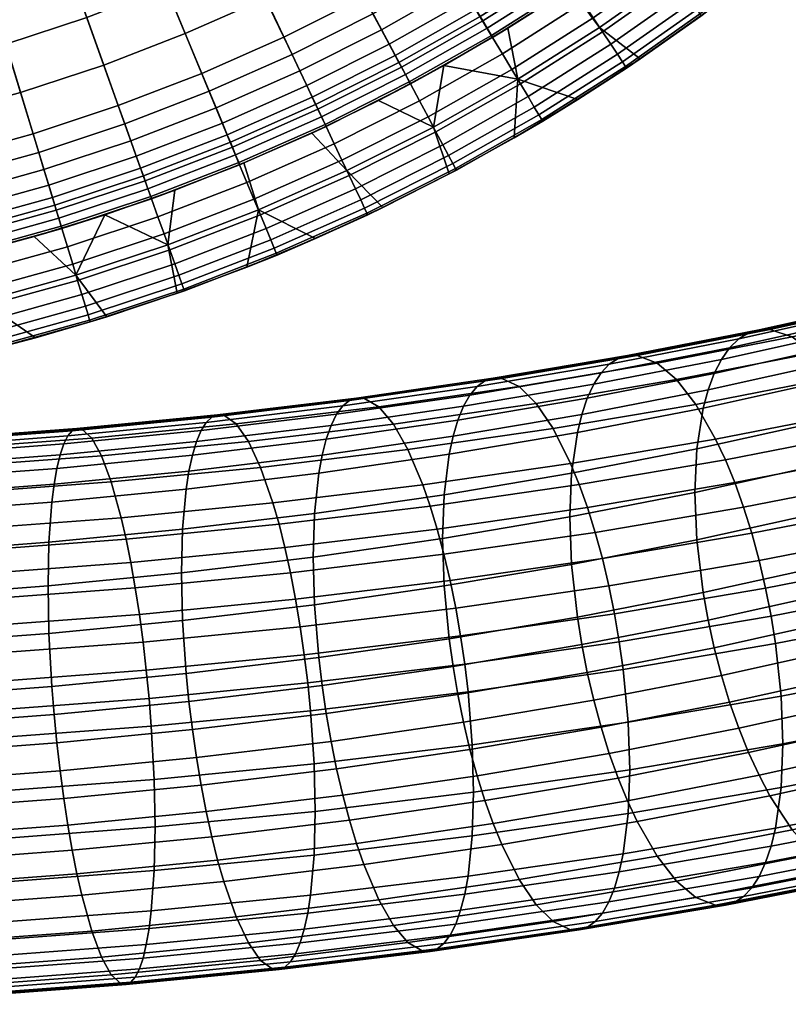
# Model space of a CAD drawing. Extents: x -240 to 240, y -191 to 145.
# Tile 77 of 106: x 37 to 92, y -188 to -117. Entities that reach past the tile are written whole.
import ezdxf

# ---------------------------------------------------------------- set-up
doc = ezdxf.new("R2010")
doc.units = 0
doc.layers.add('GLASS', color=18, linetype='CONTINUOUS')
doc.layers.add('ROPE', color=192, linetype='CONTINUOUS')

msp = doc.modelspace()

# ---------------------------------------------------------------- meshes
at = {"layer": 'GLASS'}
mesh = msp.add_polyface(dxfattribs=at)
corners = [(117.474, -5.771, 15), (117.615, 0, 15), (0, 0, 15), (117.049, -11.528, 15), (0, 0, 15), (116.342, -17.258, 15), (0, 0, 15), (115.355, -22.946, 15), (0, 0, 15), (114.091, -28.578, 15), (0, 0, 15), (112.551, -34.142, 15), (0, 0, 15), (110.74, -39.623, 15), (0, 0, 15), (108.662, -45.009, 15), (0, 0, 15), (106.323, -50.287, 15), (0, 0, 15), (103.728, -55.444, 15), (0, 0, 15), (100.882, -60.466, 15), (0, 0, 15), (97.794, -65.344, 15), (0, 0, 15), (94.47, -70.063, 15), (0, 0, 15), (90.918, -74.614, 15), (0, 0, 15), (87.147, -78.986, 15), (0, 0, 15), (83.167, -83.167, 15), (0, 0, 15), (87.821, -87.821, 15.152), (92.025, -83.406, 15.152), (78.986, -87.147, 15), (0, 0, 15), (83.406, -92.025, 15.152), (85.839, -94.708, 15.46), (90.382, -90.382, 15.46), (87.916, -97, 16.201), (92.569, -92.569, 16.201), (74.614, -90.918, 15), (0, 0, 15), (78.79, -96.006, 15.152), (81.088, -98.806, 15.46), (70.063, -94.47, 15), (0, 0, 15), (73.985, -99.757, 15.152), (65.344, -97.794, 15), (0, 0, 15), (60.466, -100.882, 15), (0, 0, 15), (55.444, -103.728, 15), (0, 0, 15), (50.287, -106.323, 15), (0, 0, 15), (45.009, -108.662, 15), (0, 0, 15), (39.623, -110.74, 15), (0, 0, 15), (34.142, -112.551, 15), (0, 0, 15), (28.578, -114.091, 15), (0, 0, 15), (22.946, -115.355, 15), (0, 0, 15), (17.258, -116.342, 15), (0, 0, 15), (11.528, -117.049, 15), (0, 0, 15), (5.771, -117.474, 15), (0, 0, 15), (0, -117.615, 15), (0, 0, 15), (-5.771, -117.474, 15), (0, 0, 15), (0, 0), (118.367, -70.946), (114.743, -76.669), (0, 0), (110.843, -82.207), (0, 0), (106.675, -87.546), (0, 0), (102.251, -92.675), (0, 0), (97.581, -97.581), (0, 0), (92.675, -102.251), (0, 0), (87.546, -106.675), (0, 0), (82.207, -110.843), (0, 0), (76.669, -114.743), (0, 0), (70.946, -118.367), (0, 0), (65.053, -121.705), (0, 0), (59.003, -124.751), (0, 0), (52.81, -127.495), (0, 0), (46.491, -129.933)]
mesh.append_faces([[corners[k] for k in face] for face in [(0, 1, 2, 2), (3, 0, 4, 4), (5, 3, 6, 6), (7, 5, 8, 8), (9, 7, 10, 10), (11, 9, 12, 12), (13, 11, 14, 14), (15, 13, 16, 16), (17, 15, 18, 18), (19, 17, 20, 20), (21, 19, 22, 22), (23, 21, 24, 24), (25, 23, 26, 26), (27, 25, 28, 28), (29, 27, 30, 30), (31, 29, 32, 32), (33, 34, 29, 31), (35, 31, 36, 36), (37, 33, 31, 35), (38, 39, 33, 37), (40, 41, 39, 38), (42, 35, 43, 43), (44, 37, 35, 42), (45, 38, 37, 44), (46, 42, 47, 47), (48, 44, 42, 46), (49, 46, 50, 50), (51, 49, 52, 52), (53, 51, 54, 54), (55, 53, 56, 56), (57, 55, 58, 58), (59, 57, 60, 60), (61, 59, 62, 62), (63, 61, 64, 64), (65, 63, 66, 66), (67, 65, 68, 68), (69, 67, 70, 70), (71, 69, 72, 72), (73, 71, 74, 74), (75, 73, 76, 76), (77, 78, 79, 79), (80, 79, 81, 81), (82, 81, 83, 83), (84, 83, 85, 85), (86, 85, 87, 87), (88, 87, 89, 89), (90, 89, 91, 91), (92, 91, 93, 93), (94, 93, 95, 95), (96, 95, 97, 97), (98, 97, 99, 99), (100, 99, 101, 101), (102, 101, 103, 103), (104, 103, 105, 105)]])
mesh = msp.add_polyface(dxfattribs=at)
corners = [(53.117, -127.368, 500), (48.169, -129.32, 500), (47.67, -133.228, 500), (54.15, -130.729, 500), (43.15, -131.08, 500), (47.528, -114.744, 15.152), (53.101, -112.274, 15.152), (50.287, -106.323, 15), (45.009, -108.662, 15), (41.841, -116.938, 15.152), (39.623, -110.74, 15), (43.061, -120.348, 15.46), (48.915, -118.09, 15.46), (44.103, -123.26, 16.201), (50.098, -120.948, 16.201), (44.572, -124.57, 16.939), (50.631, -122.233, 16.939), (45.006, -125.784, 18.214), (51.124, -123.425, 18.214), (45.4, -126.884, 20.371), (51.571, -124.504, 20.371), (45.71, -127.75, 23.987), (51.923, -125.354, 23.987), (45.904, -128.294, 29.863), (52.144, -125.887, 29.863), (46.03, -128.645, 39.473), (52.287, -126.232, 39.473), (46.234, -129.214, 66.719), (52.518, -126.79, 66.719), (46.434, -129.774, 115.045), (52.746, -127.34, 115.045), (46.491, -129.933, 152.15), (52.81, -127.495, 152.15), (36.053, -118.85, 15.152), (34.142, -112.551, 15), (37.104, -122.316, 15.46), (38.002, -125.276, 16.201), (38.406, -126.607, 16.939), (38.78, -127.841, 18.214), (39.119, -128.959, 20.371), (39.386, -129.839, 23.987), (39.554, -130.392, 29.863), (39.662, -130.749, 39.473), (39.838, -131.327, 66.719), (40.01, -131.896, 115.045), (40.059, -132.058, 152.15), (30.178, -120.476, 15.152), (28.578, -114.091, 15), (31.058, -123.989, 15.46), (31.809, -126.99, 16.201), (32.147, -128.339, 16.939), (32.461, -129.59, 18.214), (32.744, -130.723, 20.371), (32.968, -131.616, 23.987), (33.108, -132.176, 29.863), (33.199, -132.537, 39.473), (33.346, -133.124, 66.719), (24.23, -121.811, 15.152), (22.946, -115.355, 15), (24.936, -125.364, 15.46), (25.54, -128.398, 16.201), (25.811, -129.762, 16.939), (26.063, -131.027, 18.214), (26.291, -132.172, 20.371), (26.47, -133.075, 23.987), (46.491, -129.933, 458.663), (52.81, -127.495, 458.663), (40.059, -132.058, 458.663), (48.169, -129.32, 500), (53.117, -127.368, 500), (43.15, -131.08, 500), (38.066, -132.646, 500), (47.393, -132.455, 0.533), (53.835, -129.97, 0.533), (54.299, -131.088, 1.18), (47.801, -133.595, 1.18), (46.951, -131.219, 0.135), (53.333, -128.757, 0.135), (46.491, -129.933), (52.81, -127.495), (40.059, -132.058), (40.456, -133.365, 0.135), (0, 0), (0, 0), (33.531, -133.864)]
mesh.append_faces([[corners[k] for k in face] for face in [(0, 1, 2, 3), (4, 2, 1, 1), (5, 6, 7, 8), (9, 5, 8, 10), (11, 12, 5, 9), (13, 14, 12, 11), (15, 16, 14, 13), (17, 18, 16, 15), (19, 20, 18, 17), (21, 22, 20, 19), (23, 24, 22, 21), (25, 26, 24, 23), (27, 28, 26, 25), (29, 30, 28, 27), (31, 32, 30, 29), (33, 9, 10, 34), (35, 11, 9, 33), (36, 13, 11, 35), (37, 15, 13, 36), (38, 17, 15, 37), (39, 19, 17, 38), (40, 21, 19, 39), (41, 23, 21, 40), (42, 25, 23, 41), (43, 27, 25, 42), (44, 29, 27, 43), (45, 31, 29, 44), (46, 33, 34, 47), (48, 35, 33, 46), (49, 36, 35, 48), (50, 37, 36, 49), (51, 38, 37, 50), (52, 39, 38, 51), (53, 40, 39, 52), (54, 41, 40, 53), (55, 42, 41, 54), (56, 43, 42, 55), (57, 46, 47, 58), (59, 48, 46, 57), (60, 49, 48, 59), (61, 50, 49, 60), (62, 51, 50, 61), (63, 52, 51, 62), (64, 53, 52, 63), (31, 65, 66, 32), (45, 67, 65, 31), (66, 65, 68, 69), (65, 67, 70, 68), (71, 70, 67, 67), (72, 73, 74, 75), (76, 77, 73, 72), (78, 79, 77, 76), (80, 78, 76, 81), (82, 78, 80, 80), (83, 80, 84, 84)]])
mesh = msp.add_polyface(dxfattribs=at)
corners = [(76.53, -114.835, 500), (72.048, -117.699, 500), (72.746, -121.369, 500), (78.613, -117.653, 500), (66.703, -124.792, 500), (67.459, -120.388, 500), (62.769, -122.898, 500), (69.001, -103.267, 15.152), (73.985, -99.757, 15.152), (70.063, -94.47, 15), (65.344, -97.794, 15), (71.013, -106.279, 15.46), (76.142, -102.666, 15.46), (72.731, -108.85, 16.201), (77.985, -105.15, 16.201), (63.85, -106.528, 15.152), (60.466, -100.882, 15), (65.713, -109.635, 15.46), (67.303, -112.288, 16.201), (68.018, -113.481, 16.939), (73.504, -110.007, 16.939), (68.681, -114.587, 18.214), (74.221, -111.079, 18.214), (69.281, -115.589, 20.371), (74.87, -112.05, 20.371), (69.754, -116.378, 23.987), (75.381, -112.815, 23.987), (70.051, -116.873, 29.863), (75.701, -113.295, 29.863), (70.243, -117.193, 39.473), (75.909, -113.605, 39.473), (70.554, -117.712, 66.719), (76.245, -114.108, 66.719), (70.859, -118.222, 115.045), (76.575, -114.603, 115.045), (70.946, -118.367, 152.15), (76.669, -114.743, 152.15), (58.546, -109.533, 15.152), (55.444, -103.728, 15), (60.254, -112.727, 15.46), (61.712, -115.455, 16.201), (62.368, -116.682, 16.939), (62.976, -117.819, 18.214), (63.526, -118.849, 20.371), (63.96, -119.661, 23.987), (64.232, -120.17, 29.863), (64.408, -120.499, 39.473), (64.693, -121.032, 66.719), (64.973, -121.556, 115.045), (65.053, -121.705, 152.15), (53.101, -112.274, 15.152), (50.287, -106.323, 15), (54.65, -115.548, 15.46), (55.973, -118.344, 16.201), (56.567, -119.602, 16.939), (57.119, -120.767, 18.214), (57.618, -121.823, 20.371), (58.011, -122.655, 23.987), (58.258, -123.177, 29.863), (58.418, -123.514, 39.473), (58.676, -124.06, 66.719), (48.915, -118.09, 15.46), (47.528, -114.744, 15.152), (50.098, -120.948, 16.201), (50.631, -122.233, 16.939), (51.124, -123.425, 18.214), (51.571, -124.504, 20.371), (65.053, -121.705, 458.663), (70.946, -118.367, 458.663), (76.669, -114.743, 458.663), (67.459, -120.388, 500), (72.048, -117.699, 500), (76.53, -114.835, 500), (62.769, -122.898, 500), (72.323, -120.664, 0.533), (78.157, -116.97, 0.533), (78.829, -117.976, 1.18), (72.946, -121.702, 1.18), (71.648, -119.538, 0.135), (77.427, -115.878, 0.135), (70.946, -118.367), (76.669, -114.743), (65.697, -122.91, 0.135), (66.316, -124.068, 0.533), (65.053, -121.705)]
mesh.append_faces([[corners[k] for k in face] for face in [(0, 1, 2, 3), (4, 5, 6, 6), (2, 1, 5, 5), (7, 8, 9, 10), (11, 12, 8, 7), (13, 14, 12, 11), (15, 7, 10, 16), (17, 11, 7, 15), (18, 13, 11, 17), (19, 20, 13, 18), (21, 22, 20, 19), (23, 24, 22, 21), (25, 26, 24, 23), (27, 28, 26, 25), (29, 30, 28, 27), (31, 32, 30, 29), (33, 34, 32, 31), (35, 36, 34, 33), (37, 15, 16, 38), (39, 17, 15, 37), (40, 18, 17, 39), (41, 19, 18, 40), (42, 21, 19, 41), (43, 23, 21, 42), (44, 25, 23, 43), (45, 27, 25, 44), (46, 29, 27, 45), (47, 31, 29, 46), (48, 33, 31, 47), (49, 35, 33, 48), (50, 37, 38, 51), (52, 39, 37, 50), (53, 40, 39, 52), (54, 41, 40, 53), (55, 42, 41, 54), (56, 43, 42, 55), (57, 44, 43, 56), (58, 45, 44, 57), (59, 46, 45, 58), (60, 47, 46, 59), (61, 52, 50, 62), (63, 53, 52, 61), (64, 54, 53, 63), (65, 55, 54, 64), (66, 56, 55, 65), (49, 67, 68, 35), (35, 68, 69, 36), (68, 67, 70, 71), (69, 68, 71, 72), (73, 70, 67, 67), (74, 75, 76, 77), (78, 79, 75, 74), (80, 81, 79, 78), (82, 78, 74, 83), (84, 80, 78, 82)]])
mesh = msp.add_polyface(dxfattribs=at)
corners = [(84.291, -113.654, 500), (85.147, -108.6, 500), (80.899, -111.8, 500), (89.767, -109.381, 500), (89.269, -105.238, 500), (76.53, -114.835, 500), (78.613, -117.653, 500), (85.874, -116.836, 500), (90.108, -113.602, 500), (72.746, -121.369, 500), (77.064, -122.826, 500), (81.524, -119.912, 500), (83.05, -101.197, 16.201), (87.916, -97, 16.201), (85.839, -94.708, 15.46), (81.088, -98.806, 15.46), (83.933, -102.273, 16.939), (88.85, -98.031, 16.939), (84.751, -103.269, 18.214), (89.716, -98.986, 18.214), (76.142, -102.666, 15.46), (78.79, -96.006, 15.152), (73.985, -99.757, 15.152), (77.985, -105.15, 16.201), (78.814, -106.268, 16.939), (79.582, -107.304, 18.214), (80.277, -108.242, 20.371), (85.492, -104.172, 20.371), (80.826, -108.981, 23.987), (86.076, -104.883, 23.987), (81.169, -109.444, 29.863), (86.442, -105.33, 29.863), (81.392, -109.744, 39.473), (86.678, -105.618, 39.473), (81.752, -110.23, 66.719), (87.062, -106.085, 66.719), (82.106, -110.707, 115.045), (87.439, -106.545, 115.045), (82.207, -110.843, 152.15), (87.546, -106.675, 152.15), (73.504, -110.007, 16.939), (72.731, -108.85, 16.201), (74.221, -111.079, 18.214), (74.87, -112.05, 20.371), (75.381, -112.815, 23.987), (75.701, -113.295, 29.863), (75.909, -113.605, 39.473), (76.245, -114.108, 66.719), (76.575, -114.603, 115.045), (76.669, -114.743, 152.15), (76.669, -114.743, 458.663), (82.207, -110.843, 458.663), (87.546, -106.675, 458.663), (76.53, -114.835, 500), (80.899, -111.8, 500), (85.147, -108.6, 500), (89.269, -105.238, 500), (83.802, -112.994, 0.533), (89.246, -108.746, 0.533), (90.013, -109.682, 1.18), (84.523, -113.966, 1.18), (83.02, -111.94, 0.135), (88.413, -107.731, 0.135), (82.207, -110.843), (87.546, -106.675), (80.483, -120.451, 5.634), (86.296, -116.357, 5.634), (86.376, -116.465, 7), (80.558, -120.563, 7), (80.262, -120.12, 4.321), (86.059, -116.037, 4.321), (79.902, -119.582, 3.111), (85.674, -115.518, 3.111), (79.419, -118.858, 2.05), (85.155, -114.818, 2.05), (78.829, -117.976, 1.18), (78.157, -116.97, 0.533), (77.427, -115.878, 0.135), (76.669, -114.743), (74.476, -124.255, 5.634), (74.545, -124.371, 7), (74.271, -123.914, 4.321), (73.938, -123.359, 3.111), (73.491, -122.612, 2.05), (72.946, -121.702, 1.18), (85.874, -116.836, 500), (81.524, -119.912, 500), (77.064, -122.826, 500)]
mesh.append_faces([[corners[k] for k in face] for face in [(0, 1, 2, 2), (3, 4, 1, 1), (2, 5, 6, 0), (3, 0, 7, 8), (0, 3, 1, 1), (6, 9, 10, 11), (0, 6, 11, 7), (12, 13, 14, 15), (16, 17, 13, 12), (18, 19, 17, 16), (20, 15, 21, 22), (23, 12, 15, 20), (24, 16, 12, 23), (25, 18, 16, 24), (26, 27, 18, 25), (28, 29, 27, 26), (30, 31, 29, 28), (32, 33, 31, 30), (34, 35, 33, 32), (36, 37, 35, 34), (38, 39, 37, 36), (40, 24, 23, 41), (42, 25, 24, 40), (43, 26, 25, 42), (44, 28, 26, 43), (45, 30, 28, 44), (46, 32, 30, 45), (47, 34, 32, 46), (48, 36, 34, 47), (49, 38, 36, 48), (49, 50, 51, 38), (38, 51, 52, 39), (51, 50, 53, 54), (52, 51, 54, 55), (56, 52, 55, 55), (57, 58, 59, 60), (61, 62, 58, 57), (63, 64, 62, 61), (65, 66, 67, 68), (69, 70, 66, 65), (71, 72, 70, 69), (73, 74, 72, 71), (75, 60, 74, 73), (76, 57, 60, 75), (77, 61, 57, 76), (78, 63, 61, 77), (79, 65, 68, 80), (81, 69, 65, 79), (82, 71, 69, 81), (83, 73, 71, 82), (84, 75, 73, 83), (85, 86, 68, 67), (87, 68, 86, 86), (87, 80, 68, 68)]])
mesh = msp.add_polyface(dxfattribs=at)
corners = [(57.986, -125.226, 500), (53.117, -127.368, 500), (54.15, -130.729, 500), (60.499, -127.914, 500), (66.703, -124.792, 500), (63.085, -130.558, 500), (67.838, -128.152, 500), (62.769, -122.898, 500), (58.246, -132.787, 500), (72.746, -121.369, 500), (67.459, -120.388, 500), (72.5, -125.574, 500), (77.064, -122.826, 500), (53.329, -134.837, 500), (58.931, -124.598, 115.045), (64.973, -121.556, 115.045), (64.693, -121.032, 66.719), (58.676, -124.06, 66.719), (59.003, -124.751, 152.15), (65.053, -121.705, 152.15), (51.923, -125.354, 23.987), (58.011, -122.655, 23.987), (57.618, -121.823, 20.371), (51.571, -124.504, 20.371), (52.144, -125.887, 29.863), (58.258, -123.177, 29.863), (52.287, -126.232, 39.473), (58.418, -123.514, 39.473), (52.518, -126.79, 66.719), (52.746, -127.34, 115.045), (52.81, -127.495, 152.15), (59.003, -124.751, 458.663), (65.053, -121.705, 458.663), (52.81, -127.495, 458.663), (57.986, -125.226, 500), (62.769, -122.898, 500), (53.117, -127.368, 500), (68.289, -127.76, 5.634), (74.476, -124.255, 5.634), (74.545, -124.371, 7), (68.353, -127.879, 7), (68.101, -127.409, 4.321), (74.271, -123.914, 4.321), (67.796, -126.838, 3.111), (73.938, -123.359, 3.111), (67.386, -126.07, 2.05), (73.491, -122.612, 2.05), (66.886, -125.135, 1.18), (72.946, -121.702, 1.18), (66.316, -124.068, 0.533), (72.323, -120.664, 0.533), (61.938, -130.957, 5.634), (61.995, -131.078, 7), (61.768, -130.597, 4.321), (61.491, -130.012, 3.111), (61.119, -129.225, 2.05), (60.665, -128.266, 1.18), (60.148, -127.172, 0.533), (59.586, -125.985, 0.135), (65.697, -122.91, 0.135), (59.003, -124.751), (65.053, -121.705), (55.438, -133.838, 5.634), (55.489, -133.963, 7), (55.285, -133.47, 4.321), (55.038, -132.873, 3.111), (54.704, -132.068, 2.05), (54.299, -131.088, 1.18), (53.835, -129.97, 0.533), (53.333, -128.757, 0.135), (52.81, -127.495), (48.804, -136.397, 5.634), (48.849, -136.524, 7), (48.67, -136.022, 4.321), (48.452, -135.413, 3.111), (48.158, -134.593, 2.05), (47.801, -133.595, 1.18), (72.5, -125.574, 500), (77.064, -122.826, 500), (67.838, -128.152, 500), (63.085, -130.558, 500), (53.329, -134.837, 500), (58.246, -132.787, 500), (48.339, -136.705, 500)]
mesh.append_faces([[corners[k] for k in face] for face in [(0, 1, 2, 3), (4, 3, 5, 6), (3, 4, 7, 0), (3, 2, 8, 5), (9, 10, 4, 4), (9, 4, 6, 11), (11, 12, 9, 9), (13, 8, 2, 2), (14, 15, 16, 17), (18, 19, 15, 14), (20, 21, 22, 23), (24, 25, 21, 20), (26, 27, 25, 24), (28, 17, 27, 26), (29, 14, 17, 28), (30, 18, 14, 29), (18, 31, 32, 19), (30, 33, 31, 18), (32, 31, 34, 35), (31, 33, 36, 34), (37, 38, 39, 40), (41, 42, 38, 37), (43, 44, 42, 41), (45, 46, 44, 43), (47, 48, 46, 45), (49, 50, 48, 47), (51, 37, 40, 52), (53, 41, 37, 51), (54, 43, 41, 53), (55, 45, 43, 54), (56, 47, 45, 55), (57, 49, 47, 56), (58, 59, 49, 57), (60, 61, 59, 58), (62, 51, 52, 63), (64, 53, 51, 62), (65, 54, 53, 64), (66, 55, 54, 65), (67, 56, 55, 66), (68, 57, 56, 67), (69, 58, 57, 68), (70, 60, 58, 69), (71, 62, 63, 72), (73, 64, 62, 71), (74, 65, 64, 73), (75, 66, 65, 74), (76, 67, 66, 75), (77, 39, 78, 78), (79, 80, 52, 40), (81, 63, 82, 82), (81, 83, 72, 63), (82, 52, 80, 80), (77, 79, 40, 39), (52, 82, 63, 63)]])
mesh = msp.add_polyface(dxfattribs=at)
corners = [(54.15, -130.729, 500), (47.67, -133.228, 500), (48.339, -136.705, 500), (53.329, -134.837, 500), (43.15, -131.08, 500), (41.075, -135.407, 500), (38.066, -132.646, 500), (32.926, -134.014, 500), (34.382, -137.259, 500), (27.737, -135.184, 500), (27.605, -138.781, 500), (38.172, -139.885, 500), (43.285, -138.389, 500), (20.762, -139.968, 500), (22.551, -143.236, 500), (27.798, -142.31, 500), (33.007, -141.193, 500), (33.49, -133.701, 115.045), (40.01, -131.896, 115.045), (39.838, -131.327, 66.719), (33.346, -133.124, 66.719), (33.531, -133.864, 152.15), (40.059, -132.058, 152.15), (26.583, -133.641, 29.863), (33.108, -132.176, 29.863), (32.968, -131.616, 23.987), (26.47, -133.075, 23.987), (26.656, -134.007, 39.473), (33.199, -132.537, 39.473), (26.774, -134.6, 66.719), (26.89, -135.183, 115.045), (26.922, -135.348, 152.15), (26.922, -135.348, 458.663), (33.531, -133.864, 458.663), (40.059, -132.058, 458.663), (27.737, -135.184, 500), (32.926, -134.014, 500), (38.066, -132.646, 500), (22.507, -136.152, 500), (42.052, -138.628, 5.634), (48.804, -136.397, 5.634), (48.849, -136.524, 7), (42.091, -138.756, 7), (41.937, -138.246, 4.321), (48.67, -136.022, 4.321), (41.749, -137.627, 3.111), (48.452, -135.413, 3.111), (41.496, -136.794, 2.05), (48.158, -134.593, 2.05), (41.188, -135.779, 1.18), (47.801, -133.595, 1.18), (40.837, -134.621, 0.533), (47.393, -132.455, 0.533), (40.456, -133.365, 0.135), (46.951, -131.219, 0.135), (35.199, -140.524, 5.634), (35.232, -140.655, 7), (35.103, -140.138, 4.321), (34.945, -139.51, 3.111), (34.734, -138.666, 2.05), (34.476, -137.637, 1.18), (34.182, -136.463, 0.533), (33.863, -135.189, 0.135), (33.531, -133.864), (40.059, -132.058), (28.262, -142.082, 5.634), (28.288, -142.214, 7), (28.184, -141.691, 4.321), (28.058, -141.057, 3.111), (27.888, -140.203, 2.05), (27.681, -139.163, 1.18), (27.445, -137.976, 0.533), (27.189, -136.688, 0.135), (26.922, -135.348), (21.256, -143.298, 5.634), (21.276, -143.431, 7), (21.198, -142.904, 4.321), (38.172, -139.885, 500), (33.007, -141.193, 500), (43.285, -138.389, 500), (27.798, -142.31, 500), (22.551, -143.236, 500), (48.339, -136.705, 500)]
mesh.append_faces([[corners[k] for k in face] for face in [(0, 1, 2, 3), (1, 4, 5, 5), (6, 7, 8, 5), (7, 9, 10, 8), (5, 8, 11, 12), (10, 13, 14, 15), (8, 10, 15, 16), (4, 6, 5, 5), (1, 5, 12, 2), (11, 8, 16, 16), (17, 18, 19, 20), (21, 22, 18, 17), (23, 24, 25, 26), (27, 28, 24, 23), (29, 20, 28, 27), (30, 17, 20, 29), (31, 21, 17, 30), (31, 32, 33, 21), (21, 33, 34, 22), (33, 32, 35, 35), (34, 33, 36, 37), (38, 35, 32, 32), (36, 33, 35, 35), (39, 40, 41, 42), (43, 44, 40, 39), (45, 46, 44, 43), (47, 48, 46, 45), (49, 50, 48, 47), (51, 52, 50, 49), (53, 54, 52, 51), (55, 39, 42, 56), (57, 43, 39, 55), (58, 45, 43, 57), (59, 47, 45, 58), (60, 49, 47, 59), (61, 51, 49, 60), (62, 53, 51, 61), (63, 64, 53, 62), (65, 55, 56, 66), (67, 57, 55, 65), (68, 58, 57, 67), (69, 59, 58, 68), (70, 60, 59, 69), (71, 61, 60, 70), (72, 62, 61, 71), (73, 63, 62, 72), (74, 65, 66, 75), (76, 67, 65, 74), (56, 77, 78, 78), (77, 42, 79, 79), (78, 80, 66, 56), (80, 81, 75, 66), (82, 79, 42, 41), (77, 56, 42, 42)]])
at = {"layer": 'ROPE'}
mesh = msp.add_polyface(dxfattribs=at)
corners = [(99.285, -137.285, 118.024), (108.279, -135.051, 122.358), (109.214, -134.995, 120.675), (100.144, -137.248, 116.304), (98.458, -137.524, 119.777), (107.378, -135.308, 124.075), (97.676, -137.968, 121.535), (106.526, -135.77, 125.8), (96.954, -138.615, 123.271), (105.738, -136.433, 127.504), (96.302, -139.457, 124.956), (105.028, -137.289, 129.161), (95.731, -140.479, 126.564), (104.407, -138.324, 130.744), (95.249, -141.66, 128.071), (103.881, -139.515, 132.231), (94.858, -142.975, 129.458), (103.455, -140.84, 133.601), (94.355, -145.903, 131.821), (102.907, -143.778, 135.941), (94.197, -149.042, 133.593), (102.735, -146.92, 137.707), (94.355, -152.439, 134.863), (102.907, -150.315, 138.984), (94.858, -156.198, 135.613), (103.455, -154.062, 139.756), (95.249, -158.158, 135.751), (103.881, -156.014, 139.91), (99.362, -150.004, 98.19), (109.539, -147.755, 102.552), (110.261, -149.595, 101.974), (100.018, -151.859, 97.583), (98.653, -148.254, 98.965), (108.757, -146.021, 103.296), (97.902, -146.633, 99.893), (107.929, -144.417, 104.191), (97.123, -145.162, 100.953), (107.071, -142.964, 105.218), (95.534, -142.72, 103.378), (105.32, -140.557, 107.573), (93.98, -140.972, 106.047), (103.607, -138.845, 110.174), (92.426, -139.824, 108.995), (101.895, -137.732, 113.054), (90.837, -139.305, 112.314), (90.058, -139.325, 114.069), (89.307, -139.546, 115.854), (88.598, -139.974, 117.644), (87.942, -140.607, 119.408), (87.35, -141.436, 121.119), (86.833, -142.445, 122.749), (86.395, -143.616, 124.276), (86.04, -144.924, 125.679), (85.583, -147.841, 128.061), (85.441, -150.977, 129.84), (85.583, -154.378, 131.103), (86.04, -158.147, 131.833), (90.059, -155.843, 93.173), (100.609, -153.789, 97.157), (101.127, -155.764, 96.916), (90.522, -157.829, 92.911), (89.53, -153.901, 93.623), (88.943, -152.032, 94.256), (88.308, -150.268, 95.059), (87.637, -148.631, 96.017), (86.94, -147.144, 97.108), (85.518, -144.67, 99.596), (84.128, -142.89, 102.327), (82.737, -141.711, 105.336), (81.315, -141.158, 108.719), (80.618, -141.162, 110.505), (79.947, -141.369, 112.32), (79.312, -141.782, 114.137), (78.818, -155.713, 90.108), (79.282, -157.666, 89.637), (78.302, -153.833, 90.764)]
mesh.append_faces([[corners[k] for k in face] for face in [(0, 1, 2, 3), (4, 5, 1, 0), (6, 7, 5, 4), (8, 9, 7, 6), (10, 11, 9, 8), (12, 13, 11, 10), (14, 15, 13, 12), (16, 17, 15, 14), (18, 19, 17, 16), (20, 21, 19, 18), (22, 23, 21, 20), (24, 25, 23, 22), (26, 27, 25, 24), (28, 29, 30, 31), (32, 33, 29, 28), (34, 35, 33, 32), (36, 37, 35, 34), (38, 39, 37, 36), (40, 41, 39, 38), (42, 43, 41, 40), (44, 3, 43, 42), (45, 0, 3, 44), (46, 4, 0, 45), (47, 6, 4, 46), (48, 8, 6, 47), (49, 10, 8, 48), (50, 12, 10, 49), (51, 14, 12, 50), (52, 16, 14, 51), (53, 18, 16, 52), (54, 20, 18, 53), (55, 22, 20, 54), (56, 24, 22, 55), (57, 58, 59, 60), (61, 31, 58, 57), (62, 28, 31, 61), (63, 32, 28, 62), (64, 34, 32, 63), (65, 36, 34, 64), (66, 38, 36, 65), (67, 40, 38, 66), (68, 42, 40, 67), (69, 44, 42, 68), (70, 45, 44, 69), (71, 46, 45, 70), (72, 47, 46, 71), (73, 61, 57, 74), (75, 62, 61, 73)]])
mesh = msp.add_polyface(dxfattribs=at)
corners = [(78.725, -142.401, 115.928), (87.942, -140.607, 119.408), (88.598, -139.974, 117.644), (79.312, -141.782, 114.137), (78.196, -143.218, 117.662), (87.35, -141.436, 121.119), (77.733, -144.217, 119.313), (86.833, -142.445, 122.749), (77.341, -145.379, 120.857), (86.395, -143.616, 124.276), (77.024, -146.679, 122.274), (86.04, -144.924, 125.679), (76.615, -149.587, 124.674), (85.583, -147.841, 128.061), (76.487, -152.72, 126.459), (85.441, -150.977, 129.84), (76.615, -156.124, 127.717), (85.583, -154.378, 131.103), (77.024, -159.902, 128.429), (86.04, -158.147, 131.833), (77.341, -161.877, 128.537), (86.395, -160.115, 131.955), (77.733, -163.873, 128.463), (86.833, -162.102, 131.899), (77.744, -152.055, 91.592), (88.308, -150.268, 95.059), (88.943, -152.032, 94.256), (78.302, -153.833, 90.764), (77.154, -150.405, 92.577), (87.637, -148.631, 96.017), (76.542, -148.904, 93.696), (86.94, -147.144, 97.108), (75.293, -146.4, 96.241), (85.518, -144.67, 99.596), (74.072, -144.592, 99.027), (84.128, -142.89, 102.327), (72.85, -143.383, 102.092), (82.737, -141.711, 105.336), (71.601, -142.802, 105.531), (81.315, -141.158, 108.719), (70.989, -142.791, 107.345), (80.618, -141.162, 110.505), (70.399, -142.984, 109.187), (79.947, -141.369, 112.32), (69.841, -143.384, 111.029), (69.326, -143.992, 112.843), (68.861, -144.797, 114.599), (68.454, -145.787, 116.268), (68.11, -146.941, 117.828), (67.831, -148.235, 119.257), (67.472, -151.134, 121.674), (67.36, -154.264, 123.463), (67.472, -157.671, 124.716), (67.831, -161.457, 125.412), (68.11, -163.439, 125.507), (68.651, -161.255, 86.265), (79.689, -159.661, 89.356), (80.034, -161.665, 89.267), (68.946, -163.266, 86.162), (68.302, -159.252, 86.562), (79.282, -157.666, 89.637), (67.903, -157.289, 87.051), (78.818, -155.713, 90.108), (67.461, -155.398, 87.728), (66.983, -153.608, 88.579), (66.477, -151.946, 89.587), (65.952, -150.433, 90.731), (64.88, -147.903, 93.325), (63.833, -146.07, 96.16), (62.785, -144.836, 99.273), (61.714, -144.229, 102.763), (61.189, -144.206, 104.6), (60.683, -144.387, 106.466), (60.205, -144.776, 108.331), (59.762, -145.372, 110.165), (59.364, -146.168, 111.939), (59.015, -147.15, 113.625)]
mesh.append_faces([[corners[k] for k in face] for face in [(0, 1, 2, 3), (4, 5, 1, 0), (6, 7, 5, 4), (8, 9, 7, 6), (10, 11, 9, 8), (12, 13, 11, 10), (14, 15, 13, 12), (16, 17, 15, 14), (18, 19, 17, 16), (20, 21, 19, 18), (22, 23, 21, 20), (24, 25, 26, 27), (28, 29, 25, 24), (30, 31, 29, 28), (32, 33, 31, 30), (34, 35, 33, 32), (36, 37, 35, 34), (38, 39, 37, 36), (40, 41, 39, 38), (42, 43, 41, 40), (44, 3, 43, 42), (45, 0, 3, 44), (46, 4, 0, 45), (47, 6, 4, 46), (48, 8, 6, 47), (49, 10, 8, 48), (50, 12, 10, 49), (51, 14, 12, 50), (52, 16, 14, 51), (53, 18, 16, 52), (54, 20, 18, 53), (55, 56, 57, 58), (59, 60, 56, 55), (61, 62, 60, 59), (63, 27, 62, 61), (64, 24, 27, 63), (65, 28, 24, 64), (66, 30, 28, 65), (67, 32, 30, 66), (68, 34, 32, 67), (69, 36, 34, 68), (70, 38, 36, 69), (71, 40, 38, 70), (72, 42, 40, 71), (73, 44, 42, 72), (74, 45, 44, 73), (75, 46, 45, 74), (76, 47, 46, 75)]])
mesh = msp.add_polyface(dxfattribs=at)
corners = [(58.72, -148.296, 115.198), (68.11, -146.941, 117.828), (68.454, -145.787, 116.268), (59.015, -147.15, 113.625), (58.481, -149.585, 116.639), (67.831, -148.235, 119.257), (58.173, -152.477, 119.07), (67.472, -151.134, 121.674), (58.077, -155.604, 120.864), (67.36, -154.264, 123.463), (58.173, -159.013, 122.112), (67.472, -157.671, 124.716), (58.481, -162.807, 122.794), (67.831, -161.457, 125.412), (57.157, -160.593, 83.961), (68.302, -159.252, 86.562), (68.651, -161.255, 86.265), (57.448, -162.603, 83.651), (56.825, -158.622, 84.466), (67.903, -157.289, 87.051), (56.457, -156.722, 85.16), (67.461, -155.398, 87.728), (56.058, -154.923, 86.029), (66.983, -153.608, 88.579), (55.637, -153.251, 87.057), (66.477, -151.946, 89.587), (55.2, -151.726, 88.221), (65.952, -150.433, 90.731), (54.307, -149.175, 90.857), (64.88, -147.903, 93.325), (53.435, -147.321, 93.733), (63.833, -146.07, 96.16), (52.562, -146.067, 96.887), (62.785, -144.836, 99.273), (51.67, -145.438, 100.418), (61.714, -144.229, 102.763), (51.232, -145.404, 102.276), (61.189, -144.206, 104.6), (50.811, -145.574, 104.162), (60.683, -144.387, 106.466), (50.412, -145.954, 106.046), (60.205, -144.776, 108.331), (50.044, -146.542, 107.897), (59.762, -145.372, 110.165), (49.712, -147.33, 109.686), (59.364, -146.168, 111.939), (49.421, -148.304, 111.386), (49.175, -149.445, 112.971), (48.976, -150.728, 114.421), (48.72, -153.614, 116.864), (48.64, -156.74, 118.661), (48.72, -160.151, 119.906), (48.976, -163.951, 120.575), (45.62, -159.711, 82.353), (45.885, -161.688, 81.836), (45.325, -157.804, 83.061), (45.007, -155.997, 83.945), (44.67, -154.317, 84.989), (44.32, -152.784, 86.17), (43.606, -150.215, 88.84), (42.908, -148.344, 91.748), (42.211, -147.073, 94.936), (41.497, -146.427, 98.501), (41.147, -146.385, 100.375), (40.81, -146.547, 102.276), (40.491, -146.918, 104.175), (40.197, -147.499, 106.04), (39.931, -148.28, 107.842), (39.699, -149.249, 109.553), (39.502, -150.385, 111.147), (39.343, -151.665, 112.605), (39.138, -154.546, 115.057), (39.074, -157.67, 116.858), (39.138, -161.082, 118.1)]
mesh.append_faces([[corners[k] for k in face] for face in [(0, 1, 2, 3), (4, 5, 1, 0), (6, 7, 5, 4), (8, 9, 7, 6), (10, 11, 9, 8), (12, 13, 11, 10), (14, 15, 16, 17), (18, 19, 15, 14), (20, 21, 19, 18), (22, 23, 21, 20), (24, 25, 23, 22), (26, 27, 25, 24), (28, 29, 27, 26), (30, 31, 29, 28), (32, 33, 31, 30), (34, 35, 33, 32), (36, 37, 35, 34), (38, 39, 37, 36), (40, 41, 39, 38), (42, 43, 41, 40), (44, 45, 43, 42), (46, 3, 45, 44), (47, 0, 3, 46), (48, 4, 0, 47), (49, 6, 4, 48), (50, 8, 6, 49), (51, 10, 8, 50), (52, 12, 10, 51), (53, 18, 14, 54), (55, 20, 18, 53), (56, 22, 20, 55), (57, 24, 22, 56), (58, 26, 24, 57), (59, 28, 26, 58), (60, 30, 28, 59), (61, 32, 30, 60), (62, 34, 32, 61), (63, 36, 34, 62), (64, 38, 36, 63), (65, 40, 38, 64), (66, 42, 40, 65), (67, 44, 42, 66), (68, 46, 44, 67), (69, 47, 46, 68), (70, 48, 47, 69), (71, 49, 48, 70), (72, 50, 49, 71), (73, 51, 50, 72)]])
mesh = msp.add_polyface(dxfattribs=at)
corners = [(34.825, -166.586, 79.722), (46.315, -165.726, 81.39), (46.474, -167.723, 81.458), (34.944, -168.586, 79.784), (34.677, -164.561, 79.853), (46.118, -163.704, 81.514), (34.503, -162.54, 80.183), (45.885, -161.688, 81.836), (34.304, -160.558, 80.71), (45.62, -159.711, 82.353), (34.083, -158.645, 81.429), (45.325, -157.804, 83.061), (33.844, -156.833, 82.325), (45.007, -155.997, 83.945), (33.592, -155.146, 83.381), (44.67, -154.317, 84.989), (33.329, -153.607, 84.574), (44.32, -152.784, 86.17), (32.794, -151.025, 87.27), (43.606, -150.215, 88.84), (32.271, -149.14, 90.204), (42.908, -148.344, 91.748), (31.748, -147.856, 93.417), (42.211, -147.073, 94.936), (31.213, -147.196, 97.008), (41.497, -146.427, 98.501), (30.951, -147.148, 98.895), (41.147, -146.385, 100.375), (30.698, -147.303, 100.808), (40.81, -146.547, 102.276), (30.459, -147.669, 102.719), (40.491, -146.918, 104.175), (30.239, -148.244, 104.595), (40.197, -147.499, 106.04), (30.04, -149.021, 106.406), (39.931, -148.28, 107.842), (29.865, -149.985, 108.125), (39.699, -149.249, 109.553), (29.718, -151.117, 109.726), (39.502, -150.385, 111.147), (29.599, -152.394, 111.19), (39.343, -151.665, 112.605), (29.445, -155.271, 113.65), (39.138, -154.546, 115.057), (29.397, -158.394, 115.453), (39.074, -157.67, 116.858), (29.445, -161.807, 116.692), (39.138, -161.082, 118.1), (29.599, -165.616, 117.345), (39.343, -164.887, 118.759), (29.718, -167.616, 117.406), (39.502, -166.884, 118.827), (23.162, -165.172, 78.668), (23.261, -167.2, 78.532), (23.046, -163.148, 79.004), (22.914, -161.162, 79.538), (22.766, -159.246, 80.264), (22.607, -157.429, 81.168), (22.439, -155.738, 82.233), (22.264, -154.194, 83.435), (21.907, -151.602, 86.15), (21.559, -149.709, 89.101), (21.21, -148.415, 92.332), (20.854, -147.746, 95.941), (20.679, -147.693, 97.837), (20.511, -147.844, 99.76), (20.351, -148.206, 101.678), (20.204, -148.777, 103.562), (20.072, -149.55, 105.38), (19.955, -150.511, 107.105), (19.857, -151.641, 108.711), (19.778, -152.915, 110.179), (19.675, -155.79, 112.644), (19.675, -162.326, 115.687), (19.643, -158.912, 114.449), (19.778, -166.138, 116.334), (19.857, -168.139, 116.391)]
mesh.append_faces([[corners[k] for k in face] for face in [(0, 1, 2, 3), (4, 5, 1, 0), (6, 7, 5, 4), (8, 9, 7, 6), (10, 11, 9, 8), (12, 13, 11, 10), (14, 15, 13, 12), (16, 17, 15, 14), (18, 19, 17, 16), (20, 21, 19, 18), (22, 23, 21, 20), (24, 25, 23, 22), (26, 27, 25, 24), (28, 29, 27, 26), (30, 31, 29, 28), (32, 33, 31, 30), (34, 35, 33, 32), (36, 37, 35, 34), (38, 39, 37, 36), (40, 41, 39, 38), (42, 43, 41, 40), (44, 45, 43, 42), (46, 47, 45, 44), (48, 49, 47, 46), (50, 51, 49, 48), (52, 4, 0, 53), (54, 6, 4, 52), (55, 8, 6, 54), (56, 10, 8, 55), (57, 12, 10, 56), (58, 14, 12, 57), (59, 16, 14, 58), (60, 18, 16, 59), (61, 20, 18, 60), (62, 22, 20, 61), (63, 24, 22, 62), (64, 26, 24, 63), (65, 28, 26, 64), (66, 30, 28, 65), (67, 32, 30, 66), (68, 34, 32, 67), (69, 36, 34, 68), (70, 38, 36, 69), (71, 40, 38, 70), (72, 42, 40, 71), (73, 46, 44, 74), (75, 48, 46, 73), (76, 50, 48, 75)]])
mesh = msp.add_polyface(dxfattribs=at)
corners = [(95.731, -160.135, 135.713), (104.407, -157.98, 139.894), (103.881, -156.014, 139.91), (95.249, -158.158, 135.751), (96.302, -162.098, 135.495), (105.028, -159.931, 139.7), (96.954, -164.016, 135.094), (105.738, -161.833, 139.327), (95.534, -178.042, 119.82), (105.32, -175.879, 124.015), (103.607, -174.766, 126.894), (93.98, -176.894, 122.768), (97.123, -178.561, 116.5), (107.071, -176.363, 120.764), (86.395, -160.115, 131.955), (94.858, -156.198, 135.613), (86.04, -158.147, 131.833), (86.833, -162.102, 131.899), (87.35, -164.077, 131.658), (87.942, -166.007, 131.231), (88.598, -167.862, 130.625), (97.676, -165.856, 134.516), (89.307, -169.612, 129.849), (98.458, -167.59, 133.772), (90.058, -171.233, 128.921), (99.285, -169.194, 132.877), (90.837, -172.704, 127.861), (100.144, -170.647, 131.851), (92.426, -175.146, 125.436), (101.895, -173.053, 129.495), (93.98, -176.894, 122.768), (103.607, -174.766, 126.894), (85.518, -179.991, 116.038), (84.128, -178.812, 119.047), (86.94, -180.544, 112.655), (87.637, -180.54, 110.869), (97.902, -178.541, 114.746), (88.308, -180.334, 109.054), (98.653, -178.32, 112.96), (88.943, -179.92, 107.237), (99.362, -177.892, 111.171), (89.53, -179.301, 105.446), (100.018, -177.259, 109.407), (90.059, -178.484, 103.712), (100.609, -176.43, 107.696), (90.522, -177.485, 102.061), (101.127, -175.421, 106.065), (90.914, -176.323, 100.517), (101.565, -174.25, 104.539), (91.231, -175.023, 99.1), (101.92, -172.942, 103.136), (91.64, -172.115, 96.7), (102.377, -170.025, 100.754), (91.768, -168.982, 94.915), (102.519, -166.889, 98.975), (91.64, -165.578, 93.657), (102.377, -163.488, 97.711), (91.231, -161.8, 92.945), (101.92, -159.719, 96.981), (90.914, -159.825, 92.837), (101.565, -157.751, 96.859), (90.522, -157.829, 92.911), (101.127, -155.764, 96.916), (79.947, -171.435, 126.315), (79.312, -169.67, 127.118), (80.618, -173.071, 125.357), (81.315, -174.558, 124.266), (82.737, -177.032, 121.778), (84.128, -178.812, 119.047), (78.818, -181.113, 101.931), (78.302, -181.72, 103.745), (79.282, -180.308, 100.176), (79.689, -179.318, 98.506), (80.034, -178.164, 96.947), (80.312, -176.87, 95.517), (80.672, -173.97, 93.1), (80.784, -170.841, 91.311), (80.672, -167.434, 90.058), (80.312, -163.647, 89.362), (80.034, -161.665, 89.267), (79.689, -159.661, 89.356), (79.282, -157.666, 89.637), (90.059, -155.843, 93.173)]
mesh.append_faces([[corners[k] for k in face] for face in [(0, 1, 2, 3), (4, 5, 1, 0), (6, 7, 5, 4), (8, 9, 10, 11), (12, 13, 9, 8), (14, 3, 15, 16), (17, 0, 3, 14), (18, 4, 0, 17), (19, 6, 4, 18), (20, 21, 6, 19), (22, 23, 21, 20), (24, 25, 23, 22), (26, 27, 25, 24), (28, 29, 27, 26), (30, 31, 29, 28), (32, 8, 11, 33), (34, 12, 8, 32), (35, 36, 12, 34), (37, 38, 36, 35), (39, 40, 38, 37), (41, 42, 40, 39), (43, 44, 42, 41), (45, 46, 44, 43), (47, 48, 46, 45), (49, 50, 48, 47), (51, 52, 50, 49), (53, 54, 52, 51), (55, 56, 54, 53), (57, 58, 56, 55), (59, 60, 58, 57), (61, 62, 60, 59), (63, 22, 20, 64), (65, 24, 22, 63), (66, 26, 24, 65), (67, 28, 26, 66), (68, 30, 28, 67), (69, 41, 39, 70), (71, 43, 41, 69), (72, 45, 43, 71), (73, 47, 45, 72), (74, 49, 47, 73), (75, 51, 49, 74), (76, 53, 51, 75), (77, 55, 53, 76), (78, 57, 55, 77), (79, 59, 57, 78), (80, 61, 59, 79), (81, 82, 61, 80)]])
mesh = msp.add_polyface(dxfattribs=at)
corners = [(54.307, -184.497, 107.299), (64.88, -183.225, 109.767), (63.833, -181.991, 112.88), (53.435, -183.242, 110.453), (55.2, -185.126, 103.768), (65.952, -183.832, 106.277), (55.637, -185.159, 101.91), (66.477, -183.855, 104.44), (56.058, -184.989, 100.024), (66.983, -183.674, 102.574), (56.457, -184.61, 98.141), (67.461, -183.285, 100.709), (56.825, -184.022, 96.289), (67.903, -182.689, 98.875), (57.157, -183.234, 94.5), (68.302, -181.893, 97.101), (57.448, -182.26, 92.8), (68.651, -180.911, 95.415), (57.694, -181.119, 91.215), (68.946, -179.765, 93.842), (57.448, -162.603, 83.651), (68.651, -161.255, 86.265), (68.946, -163.266, 86.162), (57.694, -164.62, 83.536), (49.175, -165.943, 120.65), (58.72, -164.795, 122.878), (58.481, -162.807, 122.794), (48.976, -163.951, 120.575), (49.421, -167.96, 120.535), (59.015, -166.806, 122.775), (49.712, -169.971, 120.225), (59.364, -168.809, 122.478), (50.044, -171.942, 119.72), (59.762, -170.772, 121.988), (50.412, -173.842, 119.027), (60.205, -172.663, 121.312), (50.811, -175.64, 118.157), (60.683, -174.453, 120.461), (51.232, -177.313, 117.129), (61.189, -176.115, 119.453), (51.67, -178.837, 115.965), (61.714, -177.628, 118.309), (52.562, -181.388, 113.329), (62.785, -180.158, 115.715), (53.435, -183.242, 110.453), (63.833, -181.991, 112.88), (43.606, -185.537, 105.281), (42.908, -184.266, 108.469), (44.32, -186.183, 101.716), (44.67, -186.225, 99.842), (45.007, -186.063, 97.941), (45.325, -185.692, 96.042), (45.62, -185.111, 94.176), (45.885, -184.33, 92.374), (46.118, -183.361, 90.664), (46.315, -182.225, 89.07), (46.474, -180.945, 87.612), (57.893, -179.835, 89.765), (46.679, -178.064, 85.16), (58.15, -176.949, 87.323), (46.743, -174.94, 83.359), (58.23, -173.824, 85.525), (46.679, -171.528, 82.117), (58.15, -170.413, 84.28), (46.474, -167.723, 81.458), (57.893, -166.613, 83.611), (46.315, -165.726, 81.39), (46.118, -163.704, 81.514), (45.885, -161.688, 81.836), (57.157, -160.593, 83.961), (39.343, -164.887, 118.759), (48.72, -160.151, 119.906), (39.138, -161.082, 118.1), (39.502, -166.884, 118.827), (39.699, -168.905, 118.702), (39.931, -170.921, 118.381), (40.197, -172.899, 117.864), (40.491, -174.806, 117.156), (40.81, -176.613, 116.271), (41.147, -178.293, 115.228), (41.497, -179.826, 114.047), (42.211, -182.394, 111.377), (42.908, -184.266, 108.469)]
mesh.append_faces([[corners[k] for k in face] for face in [(0, 1, 2, 3), (4, 5, 1, 0), (6, 7, 5, 4), (8, 9, 7, 6), (10, 11, 9, 8), (12, 13, 11, 10), (14, 15, 13, 12), (16, 17, 15, 14), (18, 19, 17, 16), (20, 21, 22, 23), (24, 25, 26, 27), (28, 29, 25, 24), (30, 31, 29, 28), (32, 33, 31, 30), (34, 35, 33, 32), (36, 37, 35, 34), (38, 39, 37, 36), (40, 41, 39, 38), (42, 43, 41, 40), (44, 45, 43, 42), (46, 0, 3, 47), (48, 4, 0, 46), (49, 6, 4, 48), (50, 8, 6, 49), (51, 10, 8, 50), (52, 12, 10, 51), (53, 14, 12, 52), (54, 16, 14, 53), (55, 18, 16, 54), (56, 57, 18, 55), (58, 59, 57, 56), (60, 61, 59, 58), (62, 63, 61, 60), (64, 65, 63, 62), (66, 23, 65, 64), (67, 20, 23, 66), (68, 69, 20, 67), (70, 27, 71, 72), (73, 24, 27, 70), (74, 28, 24, 73), (75, 30, 28, 74), (76, 32, 30, 75), (77, 34, 32, 76), (78, 36, 34, 77), (79, 38, 36, 78), (80, 40, 38, 79), (81, 42, 40, 80), (82, 44, 42, 81)]])
mesh = msp.add_polyface(dxfattribs=at)
corners = [(78.196, -165.859, 128.201), (87.35, -164.077, 131.658), (86.833, -162.102, 131.899), (77.733, -163.873, 128.463), (78.725, -167.801, 127.751), (87.942, -166.007, 131.231), (79.312, -169.67, 127.118), (88.598, -167.862, 130.625), (75.293, -181.721, 112.682), (85.518, -179.991, 116.038), (84.128, -178.812, 119.047), (74.072, -180.513, 115.747), (76.542, -182.303, 109.243), (86.94, -180.544, 112.655), (77.154, -182.313, 107.43), (87.637, -180.54, 110.869), (77.744, -182.121, 105.587), (88.308, -180.334, 109.054), (78.302, -181.72, 103.745), (88.943, -179.92, 107.237), (68.454, -165.443, 125.418), (77.341, -161.877, 128.537), (68.11, -163.439, 125.507), (68.861, -167.438, 125.137), (69.326, -169.392, 124.666), (69.841, -171.272, 124.01), (70.399, -173.05, 123.182), (79.947, -171.435, 126.315), (70.989, -174.7, 122.197), (80.618, -173.071, 125.357), (71.601, -176.201, 121.078), (81.315, -174.558, 124.266), (72.85, -178.705, 118.533), (82.737, -177.032, 121.778), (74.072, -180.513, 115.747), (84.128, -178.812, 119.047), (64.88, -183.225, 109.767), (63.833, -181.991, 112.88), (65.952, -183.832, 106.277), (66.477, -183.855, 104.44), (66.983, -183.674, 102.574), (67.461, -183.285, 100.709), (67.903, -182.689, 98.875), (78.818, -181.113, 101.931), (68.302, -181.893, 97.101), (79.282, -180.308, 100.176), (68.651, -180.911, 95.415), (79.689, -179.318, 98.506), (68.946, -179.765, 93.842), (80.034, -178.164, 96.947), (69.185, -178.476, 92.401), (80.312, -176.87, 95.517), (69.493, -175.584, 89.97), (80.672, -173.97, 93.1), (69.589, -172.457, 88.176), (80.784, -170.841, 91.311), (69.493, -169.048, 86.928), (80.672, -167.434, 90.058), (69.185, -165.254, 86.246), (80.312, -163.647, 89.362), (68.946, -163.266, 86.162), (80.034, -161.665, 89.267), (58.72, -164.795, 122.878), (67.831, -161.457, 125.412), (58.481, -162.807, 122.794), (59.015, -166.806, 122.775), (59.364, -168.809, 122.478), (59.762, -170.772, 121.988), (60.205, -172.663, 121.312), (60.683, -174.453, 120.461), (61.189, -176.115, 119.453), (61.714, -177.628, 118.309), (62.785, -180.158, 115.715), (63.833, -181.991, 112.88), (57.893, -179.835, 89.765), (57.694, -181.119, 91.215), (58.15, -176.949, 87.323), (58.23, -173.824, 85.525), (58.15, -170.413, 84.28), (57.893, -166.613, 83.611), (57.694, -164.62, 83.536)]
mesh.append_faces([[corners[k] for k in face] for face in [(0, 1, 2, 3), (4, 5, 1, 0), (6, 7, 5, 4), (8, 9, 10, 11), (12, 13, 9, 8), (14, 15, 13, 12), (16, 17, 15, 14), (18, 19, 17, 16), (20, 3, 21, 22), (23, 0, 3, 20), (24, 4, 0, 23), (25, 6, 4, 24), (26, 27, 6, 25), (28, 29, 27, 26), (30, 31, 29, 28), (32, 33, 31, 30), (34, 35, 33, 32), (36, 8, 11, 37), (38, 12, 8, 36), (39, 14, 12, 38), (40, 16, 14, 39), (41, 18, 16, 40), (42, 43, 18, 41), (44, 45, 43, 42), (46, 47, 45, 44), (48, 49, 47, 46), (50, 51, 49, 48), (52, 53, 51, 50), (54, 55, 53, 52), (56, 57, 55, 54), (58, 59, 57, 56), (60, 61, 59, 58), (62, 22, 63, 64), (65, 20, 22, 62), (66, 23, 20, 65), (67, 24, 23, 66), (68, 25, 24, 67), (69, 26, 25, 68), (70, 28, 26, 69), (71, 30, 28, 70), (72, 32, 30, 71), (73, 34, 32, 72), (74, 50, 48, 75), (76, 52, 50, 74), (77, 54, 52, 76), (78, 56, 54, 77), (79, 58, 56, 78), (80, 60, 58, 79)]])
mesh = msp.add_polyface(dxfattribs=at)
corners = [(32.794, -186.346, 103.712), (43.606, -185.537, 105.281), (42.908, -184.266, 108.469), (32.271, -185.062, 106.924), (33.329, -187.006, 100.121), (44.32, -186.183, 101.716), (33.592, -187.054, 98.233), (44.67, -186.225, 99.842), (33.844, -186.899, 96.32), (45.007, -186.063, 97.941), (34.083, -186.533, 94.41), (45.325, -185.692, 96.042), (34.304, -185.958, 92.534), (45.62, -185.111, 94.176), (34.503, -185.182, 90.722), (45.885, -184.33, 92.374), (34.677, -184.217, 89.003), (46.118, -183.361, 90.664), (34.825, -183.085, 87.402), (46.315, -182.225, 89.07), (34.944, -181.808, 85.938), (46.474, -180.945, 87.612), (35.098, -178.931, 83.478), (46.679, -178.064, 85.16), (35.146, -175.808, 81.675), (46.743, -174.94, 83.359), (35.098, -172.395, 80.436), (46.679, -171.528, 82.117), (34.944, -168.586, 79.784), (46.474, -167.723, 81.458), (29.865, -169.641, 117.275), (39.699, -168.905, 118.702), (39.502, -166.884, 118.827), (29.718, -167.616, 117.406), (30.04, -171.662, 116.945), (39.931, -170.921, 118.381), (30.239, -173.644, 116.418), (40.197, -172.899, 117.864), (30.459, -175.557, 115.7), (40.491, -174.806, 117.156), (30.698, -177.369, 114.803), (40.81, -176.613, 116.271), (30.951, -179.056, 113.747), (41.147, -178.293, 115.228), (31.213, -180.596, 112.554), (41.497, -179.826, 114.047), (31.748, -183.178, 109.858), (42.211, -182.394, 111.377), (32.271, -185.062, 106.924), (42.908, -184.266, 108.469), (21.907, -186.924, 102.591), (21.559, -185.63, 105.822), (22.264, -187.593, 98.982), (22.439, -187.646, 97.085), (22.607, -187.495, 95.163), (22.766, -187.134, 93.245), (22.914, -186.563, 91.361), (23.046, -185.79, 89.543), (23.162, -184.828, 87.818), (23.261, -183.699, 86.211), (23.34, -182.424, 84.744), (23.443, -179.55, 82.279), (23.475, -176.428, 80.474), (23.443, -173.013, 79.236), (23.34, -169.202, 78.589), (23.261, -167.2, 78.532), (34.825, -166.586, 79.722), (19.955, -170.167, 116.255), (19.857, -168.139, 116.391), (20.072, -172.191, 115.919), (20.204, -174.177, 115.385), (20.351, -176.093, 114.659), (20.511, -177.91, 113.755), (20.679, -179.601, 112.69), (20.854, -181.145, 111.488), (21.21, -183.737, 108.773), (21.559, -185.63, 105.822), (11.734, -173.384, 78.516), (11.75, -176.799, 79.753)]
mesh.append_faces([[corners[k] for k in face] for face in [(0, 1, 2, 3), (4, 5, 1, 0), (6, 7, 5, 4), (8, 9, 7, 6), (10, 11, 9, 8), (12, 13, 11, 10), (14, 15, 13, 12), (16, 17, 15, 14), (18, 19, 17, 16), (20, 21, 19, 18), (22, 23, 21, 20), (24, 25, 23, 22), (26, 27, 25, 24), (28, 29, 27, 26), (30, 31, 32, 33), (34, 35, 31, 30), (36, 37, 35, 34), (38, 39, 37, 36), (40, 41, 39, 38), (42, 43, 41, 40), (44, 45, 43, 42), (46, 47, 45, 44), (48, 49, 47, 46), (50, 0, 3, 51), (52, 4, 0, 50), (53, 6, 4, 52), (54, 8, 6, 53), (55, 10, 8, 54), (56, 12, 10, 55), (57, 14, 12, 56), (58, 16, 14, 57), (59, 18, 16, 58), (60, 20, 18, 59), (61, 22, 20, 60), (62, 24, 22, 61), (63, 26, 24, 62), (64, 28, 26, 63), (65, 66, 28, 64), (67, 30, 33, 68), (69, 34, 30, 67), (70, 36, 34, 69), (71, 38, 36, 70), (72, 40, 38, 71), (73, 42, 40, 72), (74, 44, 42, 73), (75, 46, 44, 74), (76, 48, 46, 75), (77, 63, 62, 78)]])

doc.saveas('drawing.dxf')
